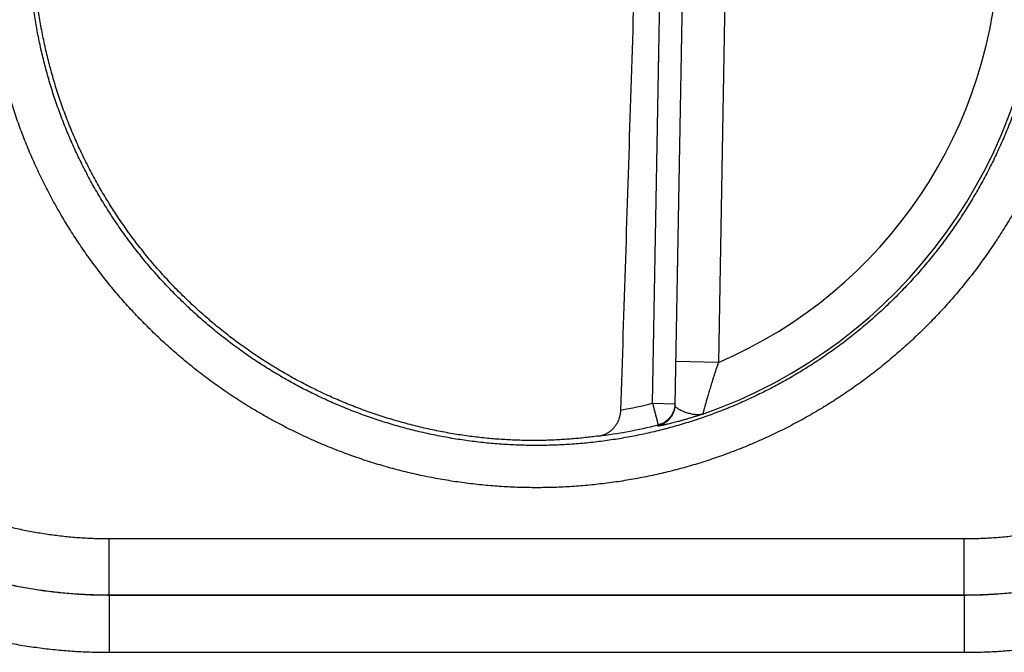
# Model space of a CAD drawing. Header units: inches. Extents: x 0 to 34, y 0 to 22.
# Tile 71 of 152: x 23.593 to 23.939, y 8.379 to 8.602. Entities that reach past the tile are written whole.
import ezdxf

# ---------------------------------------------------------------- set-up
doc = ezdxf.new("R2010")
doc.units = ezdxf.units.IN
doc.header["$LTSCALE"] = 1.87
doc.header["$MEASUREMENT"] = 0
doc.layers.get('0').update_dxf_attribs({"linetype": 'CONTINUOUS'})

msp = doc.modelspace()

# ---------------------------------------------------------------- linework, layer by layer
at = {"color": 7, "linetype": 'CONTINUOUS'}
for p, q in [((23.8155712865, 8.4665443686), (23.8212659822, 8.7927932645)), ((23.8291450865, 8.7930160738), (23.8234377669, 8.4660439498)), ((23.8438781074, 8.7775899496), (23.8387001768, 8.4809465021)), ((23.8387001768, 8.4809465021), (23.8237024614, 8.4812082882)), ((23.8155712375, 8.4665415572), (23.823444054, 8.4664041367)), ((23.8155712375, 8.4665415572), (23.8174717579, 8.4589015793)), ((23.6244367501, 8.4189111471), (23.925168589, 8.4189111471)), ((23.6244367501, 8.3990887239), (23.6244367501, 8.4189111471)), ((23.925168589, 8.3990887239), (23.925168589, 8.4189111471)), ((23.6244031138, 8.3990550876), (23.6244367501, 8.3990887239)), ((23.6244031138, 8.3990550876), (23.9252022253, 8.3990550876)), ((23.6244031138, 8.3990550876), (23.6244031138, 8.378883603)), ((23.6244367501, 8.3990887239), (23.925168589, 8.3990887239)), ((23.9252022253, 8.3990550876), (23.925168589, 8.3990887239)), ((23.9252022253, 8.3990550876), (23.9252022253, 8.378883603)), ((23.6244031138, 8.378883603), (23.9252022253, 8.378883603))]:
    msp.add_line(p, q, dxfattribs=at)
for radius, start, end in [(0.1775641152, 289.2015789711, 68.7984318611), (0.1625663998, 293.1447133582, 64.8552866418), (0.1688818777, 280.0960339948, 283.969599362), (0.1767546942, 277.0061253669, 283.969412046)]:
    msp.add_arc((23.7748026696, 8.6304287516), radius, start, end, dxfattribs=at)
for points, knots in [([(23.7748026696, 8.4368248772), (23.7727366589, 8.4368248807), (23.7686022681, 8.4368910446), (23.7624048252, 8.4371888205), (23.7562157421, 8.4376853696), (23.7500433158, 8.4383802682), (23.7438956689, 8.4392729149), (23.7377803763, 8.4403620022), (23.7317042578, 8.4416462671), (23.725673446, 8.4431245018), (23.7196937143, 8.4447949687), (23.7137708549, 8.4466559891), (23.7079107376, 8.448705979), (23.7021191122, 8.4509427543), (23.6964018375, 8.4533639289), (23.6907649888, 8.4559670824), (23.6852147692, 8.4587496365), (23.6797567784, 8.4617083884), (23.6743959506, 8.4648405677), (23.6691369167, 8.4681436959), (23.6639852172, 8.4716149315), (23.6589470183, 8.4752498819), (23.6540283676, 8.4790439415), (23.649234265, 8.4829931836), (23.6445692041, 8.4870942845), (23.6400379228, 8.4913433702), (23.6356450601, 8.4957355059), (23.6313952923, 8.5002658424), (23.62729298, 8.5049297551), (23.6233424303, 8.5097228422), (23.6195478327, 8.5146404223), (23.6159127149, 8.5196771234), (23.612440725, 8.5248276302), (23.6091354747, 8.5300866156), (23.6060005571, 8.5354487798), (23.6030395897, 8.5409088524), (23.6002552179, 8.5464610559), (23.5976500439, 8.5520996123), (23.5952267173, 8.5578187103), (23.5929878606, 8.5636124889), (23.5909362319, 8.5694751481), (23.5890738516, 8.5754006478), (23.5874022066, 8.5813828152), (23.5859229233, 8.5874154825), (23.5846375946, 8.5934924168), (23.5835478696, 8.5996073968), (23.5826551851, 8.6057541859), (23.5819599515, 8.6119264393), (23.5814626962, 8.6181178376), (23.5811639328, 8.6243220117), (23.581064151, 8.6305325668), (23.5811639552, 8.636743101), (23.581462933, 8.642947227), (23.5819604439, 8.6491386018), (23.5826559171, 8.6553108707), (23.5835487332, 8.6614576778), (23.5846384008, 8.6675726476), (23.5859238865, 8.6736494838), (23.5874034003, 8.6796820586), (23.5890752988, 8.685664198), (23.5909378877, 8.6915897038), (23.5929894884, 8.6974523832), (23.5952284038, 8.7032460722), (23.5976519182, 8.708965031), (23.6002573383, 8.7146035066), (23.6030419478, 8.7201556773), (23.6060029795, 8.7256157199), (23.6091378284, 8.7309778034), (23.612443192, 8.7362365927), (23.6159153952, 8.7413869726), (23.6195507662, 8.746423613), (23.6233454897, 8.7513411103), (23.6272959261, 8.7561341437), (23.6313982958, 8.7607978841), (23.6356482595, 8.7653280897), (23.640041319, 8.7697200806), (23.6445726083, 8.7739689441), (23.6492375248, 8.7780699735), (23.6540318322, 8.7820191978), (23.6589508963, 8.7858132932), (23.6639893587, 8.7894481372), (23.6691410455, 8.7929192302), (23.6744001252, 8.7962223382), (23.6797612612, 8.7993544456), (23.6852194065, 8.8023130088), (23.690769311, 8.8050952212), (23.6964054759, 8.8076980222), (23.7021221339, 8.8101187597), (23.7079133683, 8.812355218), (23.7137733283, 8.8144051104), (23.7196961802, 8.8162660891), (23.7256759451, 8.8179364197), (23.7317067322, 8.8194145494), (23.7377827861, 8.8206987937), (23.743898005, 8.8217877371), (23.7500454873, 8.8226802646), (23.7562175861, 8.823375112), (23.7624061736, 8.8238715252), (23.7686029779, 8.8241692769), (23.7727369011, 8.824235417), (23.7748026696, 8.8242354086)], [0, 0, 0, 0, 0.0101854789, 0.0203811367, 0.0305838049, 0.0407905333, 0.0509983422, 0.0612044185, 0.0714082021, 0.0816103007, 0.0918113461, 0.1020118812, 0.1122123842, 0.1224133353, 0.1326149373, 0.1428167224, 0.1530181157, 0.1632185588, 0.1734189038, 0.1836223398, 0.193830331, 0.2040391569, 0.2142453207, 0.2244500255, 0.2346556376, 0.24486253, 0.2550693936, 0.2652753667, 0.2754808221, 0.2856863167, 0.2958920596, 0.3060979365, 0.3163038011, 0.3265095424, 0.3367150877, 0.346920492, 0.3571259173, 0.3673314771, 0.3775371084, 0.3877426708, 0.397948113, 0.4081535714, 0.4183591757, 0.4285649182, 0.4387706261, 0.4489761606, 0.4591815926, 0.4693870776, 0.4795927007, 0.4897983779, 0.5000040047, 0.510209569, 0.5204151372, 0.5306207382, 0.5408263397, 0.5510318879, 0.5612373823, 0.5714429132, 0.5816485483, 0.5918542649, 0.6020599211, 0.6122654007, 0.6224707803, 0.6326762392, 0.642881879, 0.6530875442, 0.6632930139, 0.6734982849, 0.6837037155, 0.6939096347, 0.7041158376, 0.7143216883, 0.7245268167, 0.7347319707, 0.7449381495, 0.7551452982, 0.765351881, 0.7755568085, 0.7857617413, 0.795969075, 0.8061782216, 0.8163854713, 0.8265888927, 0.8367901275, 0.8469908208, 0.8571913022, 0.8673916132, 0.8775918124, 0.8877919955, 0.8979923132, 0.9081929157, 0.9183939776, 0.9285959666, 0.9387996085, 0.949005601, 0.959213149, 0.9694193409, 0.9796211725, 0.9898157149, 1, 1, 1, 1]), ([(23.7748026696, 8.8242354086), (23.7768686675, 8.824235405), (23.7810030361, 8.8241692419), (23.7872004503, 8.8238714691), (23.7933895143, 8.8233749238), (23.7995619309, 8.8226800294), (23.8057095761, 8.8217873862), (23.81182487, 8.820698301), (23.8179009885, 8.81941404), (23.8239317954, 8.8179358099), (23.8299115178, 8.8162653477), (23.8358343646, 8.8144043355), (23.8416944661, 8.8123543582), (23.8474860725, 8.8101175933), (23.8532033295, 8.8076964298), (23.8588401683, 8.8050932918), (23.8643903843, 8.8023107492), (23.8698483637, 8.799352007), (23.8752091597, 8.796219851), (23.8804681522, 8.7929167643), (23.8856198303, 8.7894455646), (23.8906580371, 8.7858106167), (23.8955767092, 8.7820165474), (23.9003708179, 8.7780673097), (23.90503588, 8.7739662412), (23.9095671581, 8.7697171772), (23.9139600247, 8.7653250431), (23.918209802, 8.760794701), (23.9223121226, 8.75613079), (23.926262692, 8.751337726), (23.9300572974, 8.7464201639), (23.9336924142, 8.7413834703), (23.9371644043, 8.736232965), (23.9404696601, 8.7309739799), (23.9436045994, 8.725611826), (23.9465655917, 8.7201517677), (23.9493499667, 8.71459957), (23.9519551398, 8.7089610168), (23.9543784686, 8.7032419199), (23.9566173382, 8.6974481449), (23.9586690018, 8.6915854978), (23.9605313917, 8.6856600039), (23.9622030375, 8.6796778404), (23.963682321, 8.6736451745), (23.9649676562, 8.6675682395), (23.9660574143, 8.6614532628), (23.9669501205, 8.6553064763), (23.9676453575, 8.6491342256), (23.9681426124, 8.6429428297), (23.9684413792, 8.6367386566), (23.9685411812, 8.6305281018), (23.9684414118, 8.6243175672), (23.9681424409, 8.6181134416), (23.9676449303, 8.6119220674), (23.9669494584, 8.6057497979), (23.9660566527, 8.5996029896), (23.9649670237, 8.593488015), (23.9636815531, 8.5874111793), (23.9622020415, 8.5813786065), (23.9605301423, 8.5753964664), (23.9586675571, 8.5694709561), (23.9566159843, 8.5636082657), (23.9543770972, 8.5578145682), (23.951953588, 8.5520956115), (23.9493481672, 8.5464571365), (23.9465635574, 8.5409049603), (23.9436025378, 8.5354449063), (23.9404677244, 8.5300828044), (23.9371623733, 8.5248240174), (23.9336901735, 8.5196736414), (23.930054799, 8.5146369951), (23.9262600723, 8.5097194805), (23.922309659, 8.5049264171), (23.9182073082, 8.5002626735), (23.9139573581, 8.495732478), (23.9095642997, 8.4913404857), (23.9050329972, 8.4870916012), (23.900368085, 8.482990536), (23.8955737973, 8.479041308), (23.8906547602, 8.4752472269), (23.8856163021, 8.4716123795), (23.8804645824, 8.4681412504), (23.8752054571, 8.4648380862), (23.8698442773, 8.4617059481), (23.8643861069, 8.45874737), (23.8588361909, 8.4559651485), (23.8532000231, 8.4533623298), (23.8474833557, 8.4509415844), (23.8416921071, 8.4487051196), (23.8358321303, 8.446655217), (23.8299092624, 8.4447942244), (23.8239294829, 8.4431238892), (23.8178986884, 8.4416457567), (23.8118226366, 8.4403615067), (23.8057074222, 8.4392725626), (23.7995599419, 8.4383800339), (23.7933878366, 8.437685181), (23.7871992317, 8.4371887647), (23.7810023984, 8.4368910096), (23.776868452, 8.4368248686), (23.7748026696, 8.4368248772)], [0, 0, 0, 0, 0.0101854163, 0.0203810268, 0.0305836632, 0.0407903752, 0.0509981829, 0.0612042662, 0.0714080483, 0.081610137, 0.0918111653, 0.1020116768, 0.1122121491, 0.1224130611, 0.1326146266, 0.1428163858, 0.1530177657, 0.1632182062, 0.173418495, 0.1836217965, 0.1938296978, 0.2040385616, 0.214244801, 0.2244495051, 0.2346550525, 0.2448619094, 0.2550687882, 0.2652747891, 0.2754802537, 0.2856857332, 0.2958914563, 0.3060973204, 0.3163031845, 0.3265089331, 0.3367144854, 0.3469198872, 0.3571253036, 0.3673308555, 0.3775364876, 0.3877420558, 0.3979474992, 0.4081529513, 0.4183585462, 0.4285642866, 0.4387700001, 0.4489755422, 0.4591809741, 0.4693864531, 0.4795920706, 0.4897977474, 0.5000033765, 0.5102089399, 0.5204145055, 0.530620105, 0.5408257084, 0.5510312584, 0.561236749, 0.5714422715, 0.5816478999, 0.591853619, 0.6020592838, 0.6122647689, 0.6224701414, 0.6326755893, 0.642881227, 0.6530869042, 0.6632923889, 0.6734976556, 0.6837030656, 0.6939089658, 0.7041151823, 0.7143210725, 0.7245262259, 0.7347313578, 0.7449374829, 0.7551446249, 0.7653512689, 0.7755562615, 0.7857611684, 0.7959683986, 0.8061775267, 0.8163848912, 0.8265884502, 0.8367897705, 0.8469905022, 0.8571910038, 0.8673913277, 0.8775915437, 0.8877917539, 0.8979921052, 0.9081927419, 0.9183938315, 0.9285958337, 0.9387994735, 0.9490054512, 0.9592129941, 0.9694191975, 0.9796210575, 0.9898156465, 1, 1, 1, 1]), ([(23.7748026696, 8.4516916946), (23.7728528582, 8.4516916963), (23.7689529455, 8.451755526), (23.7631096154, 8.4520426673), (23.7572787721, 8.4525208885), (23.7514666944, 8.4531896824), (23.7456795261, 8.4540483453), (23.7399234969, 8.4550959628), (23.7342048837, 8.4563313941), (23.7285299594, 8.4577532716), (23.722904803, 8.4593600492), (23.7173352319, 8.4611500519), (23.7118268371, 8.4631215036), (23.7063853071, 8.4652724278), (23.7010166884, 8.4676005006), (23.6957273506, 8.4701029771), (23.690523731, 8.4727767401), (23.6854116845, 8.4756186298), (23.6803962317, 8.4786256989), (23.6754819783, 8.4817951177), (23.6706738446, 8.4851237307), (23.6659771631, 8.4886078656), (23.6613971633, 8.4922436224), (23.6569386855, 8.4960271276), (23.6526063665, 8.4999544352), (23.6484048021, 8.5040213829), (23.6443385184, 8.5082235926), (23.6404118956, 8.5125565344), (23.6366291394, 8.5170155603), (23.6329942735, 8.5215959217), (23.6295111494, 8.5262927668), (23.6261834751, 8.5311011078), (23.6230148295, 8.5360157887), (23.6200086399, 8.5410315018), (23.6171681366, 8.5461428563), (23.6144963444, 8.5513444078), (23.6119961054, 8.5566306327), (23.6096701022, 8.561995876), (23.6075208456, 8.5674343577), (23.6055506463, 8.5729402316), (23.6037616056, 8.5785076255), (23.602155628, 8.5841306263), (23.6007344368, 8.5898032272), (23.599499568, 8.5955193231), (23.5984523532, 8.6012727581), (23.5975939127, 8.6070573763), (23.596925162, 8.6128670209), (23.5964468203, 8.6186954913), (23.5961594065, 8.6245365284), (23.5960632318, 8.6303838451), (23.5961583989, 8.6362311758), (23.5964448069, 8.6420722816), (23.5969221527, 8.6479009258), (23.5975899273, 8.6537108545), (23.5984474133, 8.6594958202), (23.5994936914, 8.6652496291), (23.6007276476, 8.6709661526), (23.6021479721, 8.6766393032), (23.6037531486, 8.6822630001), (23.6055414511, 8.6878311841), (23.6075109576, 8.6933378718), (23.6096595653, 8.6987771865), (23.6119849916, 8.7041433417), (23.6144847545, 8.7094305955), (23.6171561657, 8.7146332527), (23.6199963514, 8.7197457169), (23.6230022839, 8.7247625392), (23.6261707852, 8.7296784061), (23.629498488, 8.7344880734), (23.6329818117, 8.739186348), (23.6366169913, 8.7437681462), (23.6404001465, 8.7482285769), (23.6443272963, 8.7525629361), (23.6483942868, 8.7567666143), (23.6525967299, 8.7608350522), (23.6569300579, 8.7647638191), (23.6613896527, 8.768548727), (23.6659708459, 8.7721857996), (23.6706687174, 8.7756711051), (23.6754780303, 8.7790007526), (23.6803935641, 8.782171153), (23.6854103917, 8.7851791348), (23.6905236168, 8.7880217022), (23.6957278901, 8.7906957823), (23.7010172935, 8.7931982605), (23.7063856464, 8.7955261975), (23.7118268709, 8.7976769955), (23.7173350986, 8.7996483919), (23.7229046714, 8.8014384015), (23.728529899, 8.8030452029), (23.7342048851, 8.8044670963), (23.7399235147, 8.8057025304), (23.7456795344, 8.8067501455), (23.7514666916, 8.8076088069), (23.757278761, 8.8082775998), (23.7631095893, 8.8087558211), (23.7689529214, 8.8090429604), (23.7728528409, 8.8091067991), (23.7748026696, 8.8091067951)], [0, 0, 0, 0, 0.0104193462, 0.0208386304, 0.0312577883, 0.0416770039, 0.0520964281, 0.0625160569, 0.0729356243, 0.0833547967, 0.0937733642, 0.1041918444, 0.1146110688, 0.1250318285, 0.1354538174, 0.1458754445, 0.1562950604, 0.1667111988, 0.1771249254, 0.1875390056, 0.1979541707, 0.2083691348, 0.2187833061, 0.2291971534, 0.2396111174, 0.2500251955, 0.2604392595, 0.2708532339, 0.2812670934, 0.2916808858, 0.3020947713, 0.3125088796, 0.3229231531, 0.3333374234, 0.343751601, 0.3541658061, 0.3645801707, 0.3749946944, 0.3854092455, 0.3958237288, 0.4062382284, 0.4166528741, 0.4270677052, 0.4374826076, 0.4478974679, 0.4583123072, 0.4687272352, 0.4791423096, 0.4895574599, 0.4999725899, 0.5103876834, 0.5208028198, 0.5312180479, 0.5416333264, 0.5520485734, 0.5624637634, 0.5728789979, 0.5832943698, 0.5937098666, 0.6041253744, 0.6145408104, 0.6249562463, 0.6353717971, 0.645787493, 0.6562032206, 0.6666188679, 0.6770345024, 0.6874503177, 0.6978664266, 0.7082826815, 0.7186988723, 0.7291150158, 0.7395314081, 0.74994827, 0.7603653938, 0.7707824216, 0.7811993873, 0.7916167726, 0.8020347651, 0.8124525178, 0.8228693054, 0.8332863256, 0.8437052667, 0.8541260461, 0.8645475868, 0.8749688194, 0.8853888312, 0.8958077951, 0.9062263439, 0.9166451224, 0.9270644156, 0.9374839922, 0.9479035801, 0.9583229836, 0.9687422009, 0.9791613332, 0.9895805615, 1, 1, 1, 1]), ([(23.7748026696, 8.8091067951), (23.7767524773, 8.8091067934), (23.7806523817, 8.8090429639), (23.7864956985, 8.8087558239), (23.7923265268, 8.808277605), (23.7981385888, 8.8076088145), (23.8039257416, 8.806750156), (23.8096817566, 8.8057025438), (23.8154003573, 8.8044671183), (23.8210752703, 8.8030452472), (23.8267004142, 8.8014384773), (23.8322699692, 8.7996484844), (23.8377783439, 8.7976770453), (23.8432198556, 8.7955261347), (23.8485884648, 8.7931980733), (23.8538778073, 8.7906956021), (23.8590814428, 8.7880218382), (23.8641935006, 8.7851799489), (23.8692089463, 8.7821728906), (23.8741231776, 8.7790034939), (23.8789312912, 8.7756749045), (23.8836279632, 8.7721907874), (23.8882079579, 8.768555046), (23.8926664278, 8.7647715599), (23.8969987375, 8.7608442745), (23.9012002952, 8.7567773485), (23.9052665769, 8.7525751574), (23.9091932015, 8.7482422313), (23.9129759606, 8.7437832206), (23.9166108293, 8.7392028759), (23.9200939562, 8.7345060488), (23.9234216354, 8.7296977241), (23.9265902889, 8.724783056), (23.9295964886, 8.7197673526), (23.9324370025, 8.7146560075), (23.9351088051, 8.7094544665), (23.9376090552, 8.7041682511), (23.939935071, 8.6988030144), (23.9420843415, 8.6933645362), (23.9440545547, 8.687858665), (23.945843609, 8.6822912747), (23.9474496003, 8.6766682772), (23.9488708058, 8.6709956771), (23.9501056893, 8.6652795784), (23.9511529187, 8.6595261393), (23.9520113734, 8.6537415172), (23.9526801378, 8.647931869), (23.9531584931, 8.6421033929), (23.9534459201, 8.6362623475), (23.9535421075, 8.6304150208), (23.9534469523, 8.6245676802), (23.9531605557, 8.6187265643), (23.9526832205, 8.6128979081), (23.9520154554, 8.6070879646), (23.9511579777, 8.6013029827), (23.9501117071, 8.5955491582), (23.9488777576, 8.58983262), (23.9474574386, 8.5841594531), (23.9458522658, 8.5785357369), (23.9440639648, 8.5729675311), (23.9420944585, 8.5674608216), (23.9399458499, 8.5620214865), (23.9376204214, 8.5566553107), (23.9351206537, 8.5513680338), (23.9324492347, 8.546165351), (23.9296090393, 8.5410528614), (23.9266030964, 8.5360360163), (23.9234345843, 8.5311201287), (23.9201068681, 8.5263104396), (23.9166235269, 8.5216121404), (23.9129883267, 8.5170303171), (23.9092051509, 8.5125698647), (23.9052779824, 8.5082354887), (23.9012109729, 8.5040317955), (23.897008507, 8.4999633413), (23.8926751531, 8.4960345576), (23.8882155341, 8.4922496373), (23.8836343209, 8.4886125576), (23.8789364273, 8.4851272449), (23.8741270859, 8.4817975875), (23.8692115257, 8.4786271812), (23.8641946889, 8.4756192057), (23.859081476, 8.4727766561), (23.8538772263, 8.4701025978), (23.8485878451, 8.4676001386), (23.8432195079, 8.4652722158), (23.8377782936, 8.4631214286), (23.8322700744, 8.4611500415), (23.8267005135, 8.4593600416), (23.8210753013, 8.4577532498), (23.8154003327, 8.4563313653), (23.8096817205, 8.4550959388), (23.8039257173, 8.4540483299), (23.7981385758, 8.4531896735), (23.7923265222, 8.4525208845), (23.7864957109, 8.4520426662), (23.7806523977, 8.4517555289), (23.7767524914, 8.4516916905), (23.7748026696, 8.4516916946)], [0, 0, 0, 0, 0.0104193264, 0.0208385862, 0.0312577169, 0.0416769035, 0.0520962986, 0.0625159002, 0.0729354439, 0.0833545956, 0.0937731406, 0.1041915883, 0.11461077, 0.1250314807, 0.1354534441, 0.1458750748, 0.1562947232, 0.1667109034, 0.1771246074, 0.1875386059, 0.1979537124, 0.208368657, 0.2187828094, 0.2291966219, 0.2396105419, 0.2500245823, 0.2604386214, 0.2708525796, 0.2812664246, 0.291680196, 0.3020940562, 0.3125081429, 0.3229224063, 0.3333366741, 0.3437508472, 0.3541650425, 0.3645793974, 0.3749939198, 0.3854084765, 0.3958229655, 0.4062374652, 0.4166521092, 0.4270669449, 0.4374818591, 0.4478967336, 0.4583115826, 0.4687265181, 0.4791416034, 0.489556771, 0.499971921, 0.5103870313, 0.520802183, 0.5312174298, 0.5416327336, 0.5520480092, 0.5624632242, 0.5728784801, 0.5832938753, 0.5937094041, 0.6041249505, 0.6145404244, 0.624955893, 0.6353714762, 0.6457872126, 0.6562029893, 0.6666186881, 0.677034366, 0.6874502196, 0.6978663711, 0.708282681, 0.7186989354, 0.7291151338, 0.7395315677, 0.7499484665, 0.7603656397, 0.7707827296, 0.7811997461, 0.7916171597, 0.8020351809, 0.8124529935, 0.822869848, 0.8332868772, 0.8437057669, 0.8541264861, 0.8645479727, 0.8749691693, 0.8853891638, 0.8958081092, 0.9062266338, 0.9166453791, 0.9270646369, 0.9374841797, 0.947903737, 0.9583231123, 0.9687423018, 0.9791614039, 0.9895805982, 1, 1, 1, 1]), ([(23.7452711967, 8.455820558), (23.7433478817, 8.4561457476), (23.7395114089, 8.4568597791), (23.7337957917, 8.4581202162), (23.7281245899, 8.4595688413), (23.7225045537, 8.4612039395), (23.7169414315, 8.4630238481), (23.7114414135, 8.4650265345), (23.7060107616, 8.4672097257), (23.7006548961, 8.469571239), (23.6953801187, 8.4721082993), (23.6901919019, 8.4748182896), (23.6850959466, 8.4776982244), (23.6800981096, 8.4807448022), (23.6752033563, 8.4839549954), (23.6704174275, 8.4873250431), (23.6657453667, 8.4908514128), (23.661192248, 8.4945302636), (23.656763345, 8.4983573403), (23.6524630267, 8.50232887), (23.6482963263, 8.5064402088), (23.6442676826, 8.510686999), (23.640381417, 8.5150646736), (23.6366420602, 8.5195681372), (23.6330533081, 8.5241929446), (23.6296193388, 8.5289337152), (23.626343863, 8.533785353), (23.6232303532, 8.538742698), (23.6202824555, 8.5437999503), (23.6175030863, 8.548952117), (23.6148954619, 8.5541932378), (23.612462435, 8.5595176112), (23.6102065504, 8.5649196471), (23.6081304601, 8.5703930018), (23.6062362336, 8.575932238), (23.6045260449, 8.5815309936), (23.6030017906, 8.5871831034), (23.6016650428, 8.5928827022), (23.6005173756, 8.5986230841), (23.5995599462, 8.6043984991), (23.5987938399, 8.610202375), (23.5982199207, 8.6160282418), (23.5978387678, 8.6218701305), (23.59765083, 8.6277211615), (23.597656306, 8.6335754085), (23.5978551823, 8.6394262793), (23.5982472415, 8.6452671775), (23.5988320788, 8.651092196), (23.5996090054, 8.6568944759), (23.600577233, 8.6626680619), (23.6017356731, 8.6684065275), (23.6030830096, 8.6741033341), (23.6046178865, 8.6797527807), (23.6063384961, 8.6853482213), (23.6082430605, 8.6908838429), (23.6103294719, 8.6963535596), (23.6125953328, 8.7017510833), (23.6150383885, 8.7070710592), (23.6176557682, 8.7123072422), (23.6204447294, 8.7174541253), (23.6234022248, 8.722506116), (23.6265248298, 8.7274573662), (23.6298094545, 8.7323029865), (23.6332522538, 8.7370373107), (23.6368495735, 8.7416552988), (23.640597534, 8.7461519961), (23.6444917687, 8.7505221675), (23.6485284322, 8.754761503), (23.6527028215, 8.7588650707), (23.657010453, 8.7628284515), (23.6614467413, 8.7666474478), (23.6660064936, 8.7703175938), (23.6706852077, 8.7738352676), (23.6754774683, 8.7771964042), (23.6803780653, 8.780397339), (23.685381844, 8.7834347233), (23.6904829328, 8.7863049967), (23.6956762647, 8.7890053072), (23.700955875, 8.7915325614), (23.7063159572, 8.7938839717), (23.7117509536, 8.7960571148), (23.7172544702, 8.7980494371), (23.7228210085, 8.7998589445), (23.7284442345, 8.8014835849), (23.7341178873, 8.8029215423), (23.7398361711, 8.8041713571), (23.7455922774, 8.80523155), (23.7494513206, 8.8058112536), (23.7513848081, 8.8060691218)], [0, 0, 0, 0, 0.0116263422, 0.0232544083, 0.0348796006, 0.0465076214, 0.058134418, 0.0697606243, 0.0813889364, 0.0930143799, 0.1046424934, 0.1162697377, 0.1278960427, 0.1395247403, 0.1511505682, 0.1627788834, 0.1744067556, 0.1860331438, 0.1976621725, 0.209288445, 0.2209169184, 0.2325452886, 0.2441719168, 0.2558013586, 0.2674281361, 0.2790568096, 0.2906857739, 0.3023125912, 0.313942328, 0.3255696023, 0.3371983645, 0.3488277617, 0.3604547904, 0.3720847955, 0.3837125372, 0.395341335, 0.406971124, 0.4185982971, 0.4302284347, 0.4418565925, 0.4534852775, 0.4651153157, 0.4767425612, 0.4883726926, 0.5000011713, 0.5116296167, 0.52325975, 0.5348869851, 0.5465169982, 0.5581456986, 0.5697737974, 0.5814039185, 0.5930310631, 0.6046607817, 0.6162895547, 0.6279172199, 0.639547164, 0.6511741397, 0.6628034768, 0.6744322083, 0.6860593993, 0.6976890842, 0.7093158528, 0.7209447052, 0.7325733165, 0.7441999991, 0.7558293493, 0.7674559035, 0.7790841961, 0.7907126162, 0.8023388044, 0.8139677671, 0.8255941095, 0.8372218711, 0.8488501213, 0.8604758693, 0.872104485, 0.8837307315, 0.8953579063, 0.9069859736, 0.9186113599, 0.9302396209, 0.941865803, 0.9534925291, 0.965120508, 0.9767456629, 0.988373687, 1, 1, 1, 1]), ([(23.8044070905, 8.4641638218), (23.8055588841, 8.4995490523), (23.8078705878, 8.5716289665), (23.811303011, 8.681750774), (23.8135675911, 8.7564877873), (23.8147045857, 8.7945291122)], [0, 0, 0, 0, 0.3213422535, 0.6545657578, 1, 1, 1, 1]), ([(23.4344031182, 8.5688257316), (23.43440351, 8.5667955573), (23.4344697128, 8.5627347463), (23.4347632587, 8.5566499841), (23.4352516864, 8.5505777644), (23.4359346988, 8.544524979), (23.436811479, 8.5384981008), (23.4378806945, 8.5325032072), (23.4391412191, 8.5265460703), (23.4405919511, 8.5206322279), (23.4422320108, 8.5147672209), (23.4440596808, 8.5089569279), (23.4460725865, 8.5032078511), (23.4482682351, 8.4975268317), (23.4506442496, 8.4919199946), (23.4531987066, 8.4863926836), (23.4559295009, 8.4809500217), (23.4588334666, 8.4755972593), (23.4619073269, 8.4703401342), (23.4651477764, 8.4651842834), (23.4685516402, 8.4601350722), (23.472115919, 8.4551978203), (23.4758367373, 8.4503773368), (23.4797100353, 8.4456783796), (23.4837317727, 8.4411057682), (23.4878978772, 8.4366642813), (23.4922043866, 8.4323587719), (23.4966469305, 8.4281936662), (23.5012206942, 8.4241728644), (23.5059209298, 8.4203004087), (23.5107427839, 8.4165803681), (23.5156814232, 8.4130168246), (23.5207320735, 8.4096136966), (23.5258894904, 8.4063739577), (23.5311483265, 8.4033007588), (23.5365028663, 8.4003974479), (23.5419472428, 8.3976673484), (23.5474761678, 8.3951136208), (23.5530846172, 8.3927384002), (23.5587673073, 8.390543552), (23.5645181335, 8.3885314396), (23.5703302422, 8.3867045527), (23.5761971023, 8.3850652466), (23.5821128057, 8.3836153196), (23.588071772, 8.3823556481), (23.5940684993, 8.3812873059), (23.6000972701, 8.3804114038), (23.6061519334, 8.3797292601), (23.6122257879, 8.3792417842), (23.6183116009, 8.3789492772), (23.6223728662, 8.3788836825), (23.6244031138, 8.378883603)], [0, 0, 0, 0, 0.0204113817, 0.0408245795, 0.0612374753, 0.0816480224, 0.1020550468, 0.1224590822, 0.1428613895, 0.163263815, 0.183669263, 0.2040797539, 0.2244919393, 0.2449005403, 0.2653037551, 0.2857053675, 0.3061092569, 0.3265152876, 0.3469213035, 0.3673259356, 0.3877297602, 0.4081336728, 0.4285380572, 0.4489427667, 0.4693475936, 0.4897523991, 0.5101571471, 0.5305621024, 0.5509676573, 0.5713739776, 0.5917805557, 0.6121867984, 0.6325930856, 0.6530007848, 0.6734107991, 0.6938212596, 0.7142292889, 0.734634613, 0.7550416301, 0.7754545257, 0.7958713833, 0.8162868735, 0.8366977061, 0.8571056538, 0.8775132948, 0.8979226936, 0.9183356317, 0.9387524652, 0.9591709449, 0.9795878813, 1, 1, 1, 1]), ([(23.4544000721, 8.5690002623), (23.4544003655, 8.567106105), (23.4544641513, 8.5633176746), (23.4547498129, 8.557641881), (23.4552249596, 8.5519791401), (23.4558890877, 8.5463356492), (23.456741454, 8.5407175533), (23.4577811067, 8.5351311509), (23.4590068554, 8.5295827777), (23.4604173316, 8.5240785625), (23.4620110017, 8.518624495), (23.4637860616, 8.5132267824), (23.4657403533, 8.5078919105), (23.4678714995, 8.5026261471), (23.470177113, 8.497435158), (23.4726547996, 8.492324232), (23.4753018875, 8.4872988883), (23.4781152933, 8.4823649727), (23.4810916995, 8.4775282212), (23.4842277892, 8.4727939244), (23.4875202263, 8.4681670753), (23.4909654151, 8.4636527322), (23.4945594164, 8.4592560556), (23.4982980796, 8.4549820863), (23.5021771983, 8.4508355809), (23.5061925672, 8.446821), (23.5103399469, 8.4429425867), (23.5146149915, 8.4392044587), (23.5190130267, 8.435610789), (23.5235289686, 8.4321658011), (23.5281575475, 8.4288735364), (23.5328936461, 8.4257376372), (23.5377322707, 8.4227614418), (23.5426681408, 8.4199482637), (23.5476955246, 8.417301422), (23.5528085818, 8.4148240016), (23.5580017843, 8.412518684), (23.5632698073, 8.4103878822), (23.5686069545, 8.4084339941), (23.5740069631, 8.4066593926), (23.5794633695, 8.4050662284), (23.5849699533, 8.4036563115), (23.5905206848, 8.4024311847), (23.5961094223, 8.4013922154), (23.6017298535, 8.4005405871), (23.6073756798, 8.3998772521), (23.6130406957, 8.3994029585), (23.6187185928, 8.3991182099), (23.6225083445, 8.3990550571), (23.6244031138, 8.3990550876)], [0, 0, 0, 0, 0.0212841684, 0.0425662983, 0.0638468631, 0.0851265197, 0.106406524, 0.1276865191, 0.1489654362, 0.1702435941, 0.1915225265, 0.2128022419, 0.2340799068, 0.255352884, 0.2766226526, 0.2978925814, 0.3191638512, 0.3404342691, 0.3617018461, 0.382967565, 0.4042335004, 0.4255003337, 0.4467667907, 0.4680317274, 0.4892954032, 0.5105585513, 0.531822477, 0.5530889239, 0.574358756, 0.5956301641, 0.6169010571, 0.638171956, 0.6594450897, 0.6807214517, 0.7019990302, 0.723275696, 0.7445526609, 0.7658330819, 0.7871181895, 0.808405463, 0.8296922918, 0.8509786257, 0.8722656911, 0.8935537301, 0.9148419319, 0.9361300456, 0.9574189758, 0.9787089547, 1, 1, 1, 1]), ([(23.4544854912, 8.5690856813), (23.4544853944, 8.5671899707), (23.4545482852, 8.5633988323), (23.454832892, 8.5577194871), (23.4553069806, 8.5520541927), (23.455970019, 8.5464089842), (23.4568212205, 8.5407896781), (23.4578596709, 8.5352021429), (23.4590842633, 8.5296523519), (23.4604936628, 8.5241464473), (23.4620863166, 8.5186905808), (23.4638604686, 8.513290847), (23.4658141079, 8.5079534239), (23.4679449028, 8.5026846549), (23.4702502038, 8.4974909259), (23.4727272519, 8.4923781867), (23.4753733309, 8.4873518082), (23.4781857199, 8.4824168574), (23.4811613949, 8.4775786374), (23.4842969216, 8.4728427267), (23.4875886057, 8.4682146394), (23.4910327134, 8.4636995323), (23.4946255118, 8.4593022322), (23.4983631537, 8.4550274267), (23.5022416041, 8.450879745), (23.5062565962, 8.4468637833), (23.5104036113, 8.4429840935), (23.5146779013, 8.4392451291), (23.519074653, 8.4356510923), (23.5235890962, 8.4322058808), (23.5282164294, 8.4289131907), (23.5329515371, 8.4257767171), (23.5377889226, 8.4228001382), (23.5427229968, 8.4199868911), (23.5477484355, 8.4173400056), (23.5528601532, 8.4148622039), (23.5580527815, 8.4125561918), (23.5633203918, 8.410424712), (23.5686566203, 8.4084704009), (23.574055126, 8.406695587), (23.5795097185, 8.4051022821), (23.5850142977, 8.4036922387), (23.5905627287, 8.4024670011), (23.5961488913, 8.4014278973), (23.6017668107, 8.4005760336), (23.6074105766, 8.3999123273), (23.6130742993, 8.3994375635), (23.6187518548, 8.3991522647), (23.6225417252, 8.3990888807), (23.6244367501, 8.3990887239)], [0, 0, 0, 0, 0.0213009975, 0.0425953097, 0.0638842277, 0.0851690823, 0.1064514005, 0.1277335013, 0.1490161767, 0.1702993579, 0.1915830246, 0.2128673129, 0.234152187, 0.2554359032, 0.2767156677, 0.2979896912, 0.3192602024, 0.3405304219, 0.3618015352, 0.3830717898, 0.4043394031, 0.4256045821, 0.4468686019, 0.4681326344, 0.4893972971, 0.5106630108, 0.5319294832, 0.5531957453, 0.5744611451, 0.5957267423, 0.6169941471, 0.6382638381, 0.6595340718, 0.6808030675, 0.7020718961, 0.7233437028, 0.7446207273, 0.7659013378, 0.7871828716, 0.8084635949, 0.8297433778, 0.851022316, 0.8723004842, 0.8935779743, 0.9148555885, 0.9361354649, 0.9574188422, 0.9787067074, 1, 1, 1, 1]), ([(23.4744824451, 8.5689111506), (23.4744823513, 8.5672007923), (23.4745412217, 8.563780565), (23.474803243, 8.5586575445), (23.4752398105, 8.5535486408), (23.4758500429, 8.5484597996), (23.4766338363, 8.5433967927), (23.4775899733, 8.5383649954), (23.478717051, 8.5333693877), (23.4800138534, 8.5284149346), (23.4814791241, 8.5235068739), (23.4831116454, 8.5186508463), (23.4849095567, 8.5138528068), (23.486870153, 8.5091188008), (23.488990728, 8.504454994), (23.4912686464, 8.4998671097), (23.4937015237, 8.4953603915), (23.496287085, 8.4909399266), (23.499022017, 8.4866104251), (23.5019029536, 8.4823767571), (23.5049265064, 8.4782438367), (23.5080892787, 8.4742165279), (23.5113879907, 8.4702997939), (23.5148186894, 8.4664981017), (23.5183770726, 8.4628156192), (23.5220589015, 8.4592566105), (23.5258598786, 8.45582532), (23.5297757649, 8.4525260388), (23.5338021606, 8.4493627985), (23.537934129, 8.4463388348), (23.5421668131, 8.4434575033), (23.5464952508, 8.440722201), (23.550914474, 8.4381362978), (23.5554197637, 8.4357031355), (23.5600061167, 8.4334250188), (23.5646683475, 8.4313042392), (23.5694007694, 8.4293433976), (23.5741971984, 8.4275451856), (23.5790515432, 8.4259122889), (23.5839578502, 8.4244466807), (23.5889104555, 8.4231495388), (23.5939041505, 8.4220220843), (23.5989340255, 8.4210655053), (23.6039951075, 8.4202811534), (23.6090819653, 8.4196703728), (23.6141886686, 8.4192332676), (23.6193090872, 8.4189707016), (23.62272743, 8.4189113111), (23.6244367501, 8.4189111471)], [0, 0, 0, 0, 0.02178047, 0.0435511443, 0.0653121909, 0.0870637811, 0.1088063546, 0.1305420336, 0.1522748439, 0.1740090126, 0.1957470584, 0.2174894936, 0.2392361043, 0.2609835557, 0.2827273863, 0.3044655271, 0.326200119, 0.3479336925, 0.3696671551, 0.3914003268, 0.4131330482, 0.4348654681, 0.4565978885, 0.4783305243, 0.5000633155, 0.5217960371, 0.5435282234, 0.5652594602, 0.5869899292, 0.6087203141, 0.6304510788, 0.6521817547, 0.6739115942, 0.6956412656, 0.7173737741, 0.7391118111, 0.7608535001, 0.7825942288, 0.8043304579, 0.826061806, 0.8477887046, 0.8695138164, 0.8912417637, 0.9129767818, 0.9347205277, 0.9564727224, 0.9782327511, 1, 1, 1, 1]), ([(23.925168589, 8.3990887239), (23.927063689, 8.399088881), (23.9308536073, 8.3991522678), (23.9365311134, 8.3994375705), (23.9421945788, 8.3999123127), (23.9478379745, 8.4005759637), (23.9534554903, 8.4014277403), (23.9590412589, 8.4024667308), (23.9645893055, 8.4036918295), (23.9700934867, 8.4051017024), (23.9755476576, 8.4066947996), (23.9809457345, 8.4084693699), (23.9862815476, 8.4104234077), (23.9915487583, 8.4125545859), (23.9967409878, 8.4148602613), (24.0018522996, 8.417337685), (24.006877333, 8.4199841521), (24.0118110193, 8.4227969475), (24.0166480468, 8.4257730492), (24.0213828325, 8.4289090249), (24.0260098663, 8.4322011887), (24.030523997, 8.4356458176), (24.0349203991, 8.4392391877), (24.039194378, 8.4429774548), (24.0433412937, 8.4468565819), (24.0473565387, 8.450872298), (24.051235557, 8.4550200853), (24.0549738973, 8.4592952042), (24.0585673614, 8.4636928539), (24.0620120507, 8.468208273), (24.0653042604, 8.4728366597), (24.0684402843, 8.4775728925), (24.0714164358, 8.4824114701), (24.0742292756, 8.4873468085), (24.0768757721, 8.4923735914), (24.0793531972, 8.4974867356), (24.0816588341, 8.5026808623), (24.08378993, 8.5079500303), (24.0857438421, 8.5132878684), (24.0875182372, 8.5186880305), (24.0891110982, 8.5241443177), (24.0905206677, 8.5296506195), (24.0917453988, 8.5352007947), (24.0927839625, 8.5407887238), (24.0936352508, 8.5464084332), (24.0942983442, 8.5520540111), (24.0947724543, 8.557719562), (24.0950570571, 8.5633989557), (24.0951199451, 8.5671900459), (24.095119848, 8.5690856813)], [0, 0, 0, 0, 0.0212941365, 0.0425816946, 0.0638639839, 0.0851423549, 0.1064183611, 0.1276943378, 0.1489710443, 0.1702484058, 0.1915264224, 0.21280529, 0.2340850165, 0.2553638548, 0.2766390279, 0.2979088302, 0.319175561, 0.3404424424, 0.3617105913, 0.3829782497, 0.404243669, 0.4255071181, 0.4467698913, 0.4680331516, 0.4892974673, 0.510563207, 0.5318300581, 0.5530970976, 0.5743637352, 0.5956310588, 0.6169006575, 0.6381729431, 0.6594461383, 0.6807184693, 0.7019910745, 0.7232670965, 0.7445487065, 0.7658341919, 0.7871208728, 0.8084070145, 0.829692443, 0.8509771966, 0.8722613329, 0.8935449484, 0.914828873, 0.9361152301, 0.9574052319, 0.9786998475, 1, 1, 1, 1]), ([(23.925168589, 8.4189111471), (23.9268782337, 8.4189113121), (23.9302970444, 8.4189706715), (23.9354179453, 8.4192333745), (23.940524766, 8.4196705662), (23.9456115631, 8.4202813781), (23.9506725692, 8.4210657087), (23.9557024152, 8.4220223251), (23.9606961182, 8.4231498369), (23.9656487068, 8.4244470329), (23.9705549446, 8.4259126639), (23.9754091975, 8.4275455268), (23.9802055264, 8.4293437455), (23.9849378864, 8.4313046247), (23.9896001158, 8.433425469), (23.9941865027, 8.4357036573), (23.9986918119, 8.4381368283), (24.0031109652, 8.4407227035), (24.0074392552, 8.4434579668), (24.0116718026, 8.4463392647), (24.0158036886, 8.4493632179), (24.0198300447, 8.4525264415), (24.0237459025, 8.4558256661), (24.0275468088, 8.4592569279), (24.0312285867, 8.4628159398), (24.0347869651, 8.4664984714), (24.0382176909, 8.4703002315), (24.041516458, 8.4742169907), (24.0446792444, 8.4782443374), (24.0477028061, 8.4823773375), (24.0505837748, 8.4866111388), (24.0533187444, 8.4909407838), (24.0559043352, 8.4953613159), (24.0583372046, 8.499868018), (24.0606150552, 8.5044558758), (24.06273557, 8.5091196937), (24.0646961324, 8.5138537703), (24.0664940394, 8.5186519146), (24.0681265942, 8.523508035), (24.0695918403, 8.5284161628), (24.0708885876, 8.5333706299), (24.0720156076, 8.5383662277), (24.0729717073, 8.5433980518), (24.0737555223, 8.548461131), (24.0743657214, 8.5535500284), (24.0748022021, 8.5586588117), (24.0750640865, 8.5637813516), (24.0751229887, 8.5672011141), (24.0751228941, 8.5689111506)], [0, 0, 0, 0, 0.0217713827, 0.0435332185, 0.0652856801, 0.0870289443, 0.1087634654, 0.1304913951, 0.1522167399, 0.1739436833, 0.195674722, 0.2174104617, 0.2391507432, 0.2608921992, 0.2826303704, 0.3043633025, 0.3260932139, 0.347822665, 0.3695525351, 0.391282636, 0.4130128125, 0.4347432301, 0.4564742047, 0.4782059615, 0.4999384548, 0.5216714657, 0.5434045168, 0.5651371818, 0.5868696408, 0.608602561, 0.6303363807, 0.652070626, 0.6738045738, 0.6955389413, 0.7172766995, 0.7390204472, 0.7607681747, 0.7825152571, 0.8042581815, 0.8259965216, 0.8477306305, 0.8694632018, 0.8911988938, 0.9129419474, 0.934693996, 0.956454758, 0.9782236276, 1, 1, 1, 1]), ([(23.9252022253, 8.3990550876), (23.9270970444, 8.3990550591), (23.9308867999, 8.3991182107), (23.9365645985, 8.3994029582), (23.9422293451, 8.3998772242), (23.9478748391, 8.4005405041), (23.9534949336, 8.4013920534), (23.9590833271, 8.4024309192), (23.9646336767, 8.4036559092), (23.9701398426, 8.4050656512), (23.9755958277, 8.4066586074), (23.9809954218, 8.4084329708), (23.9863321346, 8.4103865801), (23.9915996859, 8.4125170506), (23.9967923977, 8.4148219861), (24.0019049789, 8.4172989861), (24.0069319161, 8.4199453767), (24.0118673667, 8.4227580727), (24.0167055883, 8.4257337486), (24.0214412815, 8.428869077), (24.0260694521, 8.4321607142), (24.0305850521, 8.4356050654), (24.0349829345, 8.439198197), (24.0392580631, 8.4429359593), (24.0434056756, 8.4468141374), (24.0474213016, 8.4508285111), (24.051300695, 8.4549748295), (24.0550397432, 8.459248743), (24.0586342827, 8.46364558), (24.0620800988, 8.4681602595), (24.0653731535, 8.4727875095), (24.0685098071, 8.4775222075), (24.0714867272, 8.4823593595), (24.0743006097, 8.4872936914), (24.076948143, 8.4923194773), (24.0794262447, 8.4974308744), (24.0817322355, 8.5026223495), (24.0838637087, 8.5078885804), (24.0858182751, 8.5132238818), (24.0875935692, 8.5186220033), (24.0891874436, 8.5240764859), (24.0905980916, 8.529581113), (24.0918239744, 8.5351298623), (24.0928637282, 8.5407166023), (24.0937161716, 8.5463350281), (24.0943803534, 8.5519788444), (24.0948555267, 8.557641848), (24.0951411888, 8.563317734), (24.0952049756, 8.5671061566), (24.095205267, 8.5690002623)], [0, 0, 0, 0, 0.0212916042, 0.0425810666, 0.0638688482, 0.0851555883, 0.1064425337, 0.1277293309, 0.149014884, 0.1702994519, 0.1915845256, 0.2128701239, 0.2341534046, 0.2554316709, 0.2767063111, 0.2979806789, 0.3192560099, 0.3405301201, 0.3618009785, 0.3830694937, 0.4043377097, 0.4256063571, 0.4468742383, 0.4681402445, 0.4894045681, 0.5106678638, 0.5319313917, 0.553196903, 0.5744653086, 0.5957348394, 0.6170034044, 0.6382714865, 0.6595413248, 0.6808139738, 0.702087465, 0.7233596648, 0.7446317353, 0.7659068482, 0.7871863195, 0.8084676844, 0.8297483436, 0.8510282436, 0.8723086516, 0.8935898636, 0.9148710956, 0.9361520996, 0.9574337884, 0.9787164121, 1, 1, 1, 1]), ([(23.9252022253, 8.378883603), (23.9272330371, 8.3788836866), (23.9312951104, 8.378949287), (23.9373817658, 8.3792419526), (23.9434558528, 8.3797295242), (23.9495104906, 8.3804116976), (23.9555392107, 8.3812876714), (23.9615359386, 8.3823561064), (23.9674948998, 8.3836158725), (23.9734105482, 8.3850658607), (23.9792773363, 8.3867051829), (23.9850893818, 8.3885321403), (23.9908401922, 8.3905443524), (23.9965229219, 8.392739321), (24.0021314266, 8.3951146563), (24.0076603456, 8.3976684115), (24.0131045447, 8.4003984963), (24.0184587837, 8.4033017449), (24.0237173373, 8.406374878), (24.0288745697, 8.4096145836), (24.0339251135, 8.4130176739), (24.0388636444, 8.4165811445), (24.0436853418, 8.4203011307), (24.0483854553, 8.4241735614), (24.0529591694, 8.428194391), (24.05740171, 8.4323595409), (24.0617082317, 8.43666504), (24.0658742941, 8.4411065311), (24.0698960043, 8.4456791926), (24.0737693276, 8.4503782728), (24.077490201, 8.4551989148), (24.0810545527, 8.4601362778), (24.084458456, 8.4651855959), (24.0876989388, 8.4703416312), (24.090772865, 8.4755990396), (24.0936768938, 8.4809521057), (24.0964077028, 8.4863949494), (24.0989621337, 8.4919222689), (24.1013380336, 8.4975290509), (24.1035335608, 8.5032100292), (24.1055463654, 8.5089591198), (24.107373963, 8.5147694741), (24.1090140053, 8.5206345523), (24.1104646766, 8.5265484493), (24.1117251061, 8.5325055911), (24.1127942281, 8.5385004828), (24.1136709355, 8.5445274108), (24.1143539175, 8.5505802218), (24.11484225, 8.5566522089), (24.1151356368, 8.5627361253), (24.1152018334, 8.5667961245), (24.1152022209, 8.5688257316)], [0, 0, 0, 0, 0.0204177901, 0.0408371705, 0.0612560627, 0.0816724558, 0.1020851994, 0.1224948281, 0.1429026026, 0.1633103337, 0.1837208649, 0.2041362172, 0.2245531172, 0.2449662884, 0.2653737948, 0.2857793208, 0.3061867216, 0.3265959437, 0.3470048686, 0.3674121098, 0.3878181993, 0.408224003, 0.4286299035, 0.4490357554, 0.4694413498, 0.4898465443, 0.5102512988, 0.5306558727, 0.5510606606, 0.5714658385, 0.5918709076, 0.6122752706, 0.6326792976, 0.6530843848, 0.6734914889, 0.6938987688, 0.7143033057, 0.7347047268, 0.7551074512, 0.7755157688, 0.795927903, 0.816338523, 0.8367442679, 0.8571469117, 0.8775490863, 0.8979528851, 0.9183600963, 0.9387710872, 0.9591835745, 0.9795943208, 1, 1, 1, 1]), ([(23.8387001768, 8.4809465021), (23.8385549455, 8.4805180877), (23.8382705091, 8.4796721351), (23.8378562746, 8.4784197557), (23.8374600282, 8.4772040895), (23.8370826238, 8.4760287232), (23.8367249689, 8.474896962), (23.8363875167, 8.4738118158), (23.8360691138, 8.4727760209), (23.8357703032, 8.471790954), (23.8354913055, 8.4708573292), (23.8352305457, 8.4699759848), (23.8349878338, 8.4691470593), (23.834763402, 8.4683703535), (23.8345559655, 8.4676459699), (23.834364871, 8.4669737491), (23.8341904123, 8.4663531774), (23.8340316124, 8.4657839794), (23.8338877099, 8.4652657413), (23.8337589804, 8.4647976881), (23.8336444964, 8.4643793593), (23.8335437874, 8.4640101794), (23.8334570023, 8.4636894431), (23.8333833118, 8.4634167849), (23.8333226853, 8.4631916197), (23.83327494, 8.4630135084), (23.8332396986, 8.4628821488), (23.833217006, 8.4627971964), (23.8332059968, 8.4627560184), (23.8332025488, 8.4627431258)], [0, 0, 0, 0, 0.0713546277, 0.1407790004, 0.2080726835, 0.2730401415, 0.3355014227, 0.395295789, 0.4522939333, 0.5064305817, 0.5576693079, 0.6059967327, 0.6514090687, 0.6939118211, 0.7335247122, 0.7702645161, 0.8041476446, 0.8352069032, 0.8634773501, 0.8889863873, 0.9117780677, 0.9318901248, 0.9493479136, 0.9641896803, 0.9764417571, 0.9861299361, 0.9932765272, 0.9978948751, 1, 1, 1, 1]), ([(23.7963624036, 8.454993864), (23.7966132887, 8.4550285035), (23.7971058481, 8.4551154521), (23.7978224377, 8.4552997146), (23.7985036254, 8.4555323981), (23.799147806, 8.4558098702), (23.7997542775, 8.456128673), (23.8003223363, 8.4564852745), (23.8008507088, 8.456875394), (23.801338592, 8.4572944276), (23.8017859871, 8.4577379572), (23.8021934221, 8.4582018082), (23.8025616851, 8.458681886), (23.8028917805, 8.4591742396), (23.8031851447, 8.4596755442), (23.803443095, 8.4601824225), (23.8036672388, 8.460692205), (23.8038589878, 8.4612020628), (23.8040198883, 8.4617098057), (23.8041514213, 8.4622134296), (23.804254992, 8.4627112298), (23.8043319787, 8.4632021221), (23.8043835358, 8.4636846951), (23.8044018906, 8.4640040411), (23.8044070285, 8.4641618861)], [0, 0, 0, 0, 0.0572181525, 0.1128700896, 0.1670013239, 0.2196789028, 0.2711736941, 0.32164085, 0.3710613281, 0.4194188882, 0.4668111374, 0.5132717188, 0.5587925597, 0.6034101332, 0.64710426, 0.6899374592, 0.7318296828, 0.7728519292, 0.8129431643, 0.8521075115, 0.8903975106, 0.9277679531, 0.9643204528, 1, 1, 1, 1]), ([(23.8234377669, 8.46604395), (23.8234346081, 8.4658630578), (23.8234158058, 8.4655013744), (23.8233502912, 8.464962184), (23.8232477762, 8.4644287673), (23.8231087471, 8.4639036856), (23.8229338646, 8.4633894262), (23.82272396, 8.4628884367), (23.8224800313, 8.4624030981), (23.8222032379, 8.4619357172), (23.8218948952, 8.4614885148), (23.8215564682, 8.4610636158), (23.8211895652, 8.4606630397), (23.82079593, 8.4602886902), (23.8203774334, 8.4599423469), (23.8199360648, 8.4596256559), (23.819473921, 8.4593401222), (23.818993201, 8.4590871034), (23.8184961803, 8.4588677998), (23.817985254, 8.458683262), (23.8176369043, 8.4585839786), (23.8174612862, 8.4585404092)], [0, 0, 0, 0, 0.0526296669, 0.1052572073, 0.1578852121, 0.2105136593, 0.2631425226, 0.3157717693, 0.3684013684, 0.4210313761, 0.4736619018, 0.5262930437, 0.5789248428, 0.6315572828, 0.6841903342, 0.7368239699, 0.7894581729, 0.8420929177, 0.8947281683, 0.9473638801, 1, 1, 1, 1]), ([(23.823429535, 8.4660443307), (23.8234256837, 8.4659834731), (23.8234075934, 8.4657421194), (23.8233565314, 8.4653219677), (23.8232539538, 8.4647883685), (23.8231148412, 8.4642631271), (23.8229398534, 8.4637487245), (23.8227298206, 8.463247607), (23.8224857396, 8.4627621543), (23.822208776, 8.4622946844), (23.8219002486, 8.4618474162), (23.8215616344, 8.461422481), (23.8211945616, 8.461021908), (23.8208007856, 8.4606475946), (23.8203821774, 8.4603013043), (23.8199406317, 8.4599846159), (23.819478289, 8.4596990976), (23.8189976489, 8.459446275), (23.8185015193, 8.4592274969), (23.8179926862, 8.459043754), (23.8176462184, 8.4589449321), (23.8174717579, 8.4589015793)], [0, 0, 0, 0, 0.0183836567, 0.0729596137, 0.127534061, 0.1821067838, 0.2366795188, 0.2912533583, 0.3458267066, 0.4004014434, 0.4549745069, 0.5095481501, 0.5641206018, 0.6186858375, 0.673250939, 0.7278177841, 0.7824119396, 0.8369842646, 0.8914554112, 0.9457909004, 1, 1, 1, 1]), ([(23.8332025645, 8.4627431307), (23.8329949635, 8.4626784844), (23.8325624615, 8.4625697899), (23.8318837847, 8.4624845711), (23.831171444, 8.4624758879), (23.8304399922, 8.4625322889), (23.8297020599, 8.4626369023), (23.8289679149, 8.4627928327), (23.8282391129, 8.462986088), (23.8275155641, 8.4632054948), (23.8268058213, 8.4634543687), (23.8261218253, 8.463728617), (23.8254809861, 8.4640186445), (23.8249099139, 8.4643208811), (23.8244284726, 8.4646230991), (23.8240477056, 8.4649199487), (23.823764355, 8.4652074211), (23.8235706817, 8.4654877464), (23.8234585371, 8.4657656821), (23.8234362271, 8.465953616), (23.8234378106, 8.4660438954)], [0, 0, 0, 0, 0.0593295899, 0.1213613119, 0.1862082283, 0.2533700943, 0.3213650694, 0.3894302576, 0.4580269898, 0.5270515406, 0.5956884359, 0.6631802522, 0.7280754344, 0.7875352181, 0.8393525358, 0.8829884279, 0.9189894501, 0.9490881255, 0.9753622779, 1, 1, 1, 1]), ([(23.8332022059, 8.4627430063), (23.8327318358, 8.4625844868), (23.831809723, 8.4622785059), (23.8304528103, 8.4618422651), (23.8291539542, 8.4614376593), (23.8279156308, 8.4610639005), (23.8267406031, 8.4607202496), (23.8256312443, 8.4604058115), (23.824589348, 8.4601195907), (23.8236160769, 8.4598604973), (23.8227119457, 8.4596273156), (23.821877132, 8.4594188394), (23.8211123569, 8.4592341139), (23.8204189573, 8.4590724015), (23.8197984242, 8.4589330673), (23.8192518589, 8.4588153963), (23.8187790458, 8.4587186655), (23.8183811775, 8.4586419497), (23.8180542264, 8.4585848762), (23.8178080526, 8.4585457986), (23.817618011, 8.4585259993), (23.8175305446, 8.4585191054), (23.8174609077, 8.4585277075), (23.8174612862, 8.4585404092)], [0, 0, 0, 0, 0.0912414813, 0.1785878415, 0.2619975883, 0.341309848, 0.4163558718, 0.487036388, 0.5532630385, 0.6149703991, 0.6721720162, 0.7248970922, 0.7731371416, 0.8167938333, 0.8557783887, 0.8900372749, 0.9195794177, 0.9444431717, 0.9646520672, 0.9802174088, 0.9911907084, 0.9976641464, 1, 1, 1, 1]), ([(23.8174612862, 8.4585404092), (23.8174624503, 8.458580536), (23.8174647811, 8.4586607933), (23.8174681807, 8.4587812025), (23.8174707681, 8.4588614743), (23.8174719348, 8.4589016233)], [0, 0, 0, 0, 0.3332618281, 0.6665535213, 1, 1, 1, 1]), ([(23.7748026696, 8.4534432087), (23.7739364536, 8.4534370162), (23.7721955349, 8.4534379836), (23.7695733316, 8.4534799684), (23.7669304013, 8.4535634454), (23.7642688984, 8.4536892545), (23.7615901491, 8.4538582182), (23.7588958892, 8.4540711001), (23.7561889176, 8.4543284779), (23.7534707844, 8.4546309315), (23.7507428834, 8.4549790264), (23.748007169, 8.4553732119), (23.7461835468, 8.4556662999), (23.7452711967, 8.455820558)], [0, 0, 0, 0, 0.087603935, 0.1760534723, 0.2652111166, 0.3550096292, 0.4455046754, 0.5366440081, 0.6283217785, 0.7204875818, 0.8132174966, 0.9064231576, 1, 1, 1, 1]), ([(23.7963624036, 8.454993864), (23.7956266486, 8.4548922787), (23.7941362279, 8.4546968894), (23.7918722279, 8.454431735), (23.7895564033, 8.4541933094), (23.7871926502, 8.4539838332), (23.7847849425, 8.4538053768), (23.7823372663, 8.4536598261), (23.7798536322, 8.4535488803), (23.7773381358, 8.4534740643), (23.7756507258, 8.4534492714), (23.7748026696, 8.4534432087)], [0, 0, 0, 0, 0.1030123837, 0.2084725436, 0.3161382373, 0.4258887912, 0.5375830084, 0.6509755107, 0.7659527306, 0.8823772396, 1, 1, 1, 1])]:
    msp.add_open_spline(points, degree=3, knots=knots, dxfattribs=at)
msp.add_open_spline([(23.823444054, 8.4664041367), (23.8234419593, 8.4662841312), (23.8234371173, 8.4661641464), (23.823429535, 8.4660443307)], degree=3, dxfattribs=at)

doc.saveas('drawing.dxf')
